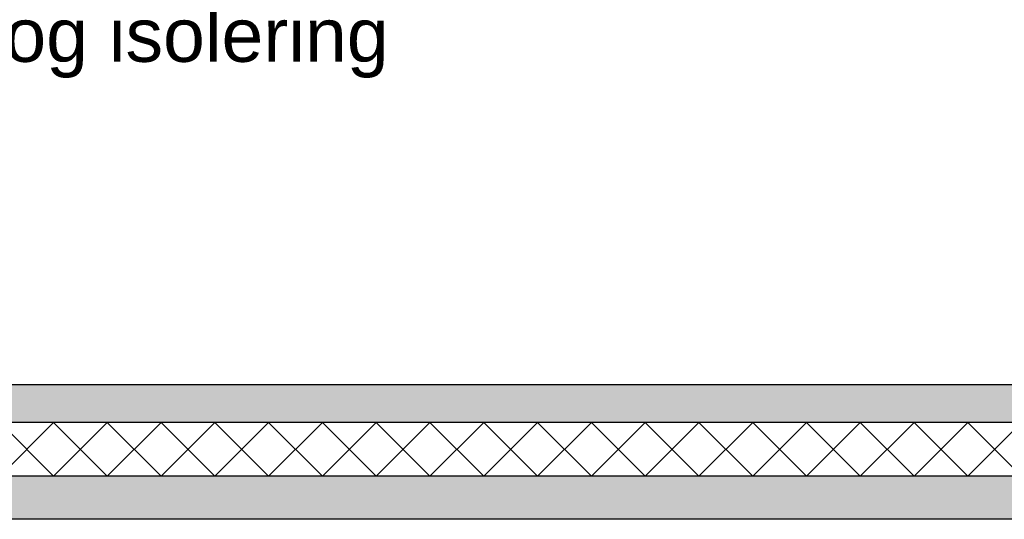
# Model space of a CAD drawing. Header units: millimetres. Extents: x -78790 to -55226, y -2070 to 11020.
# Tile 6 of 108: x -73463 to -71632, y 3570 to 4499. Entities that reach past the tile are written whole.
import ezdxf

# ---------------------------------------------------------------- set-up
doc = ezdxf.new("R2010")
doc.units = ezdxf.units.MM
doc.header["$LTSCALE"] = 0.5
doc.header["$MEASUREMENT"] = 0
doc.linetypes.add('PLINE', pattern=[0])
for name, color, linetype in [('252- Gulv på grunn_ bunnplate', 7, 'Continuous'), ('252- Gulv på grunn_ bunnplate (Skravur)', 7, 'Continuous'), ('832- Tekst bygning(Nye konstruksjoner)', 7, 'Continuous')]:
    doc.layers.add(name, color=color, linetype=linetype)
doc.styles.add('GENERATED_STYLE_3', font='arial.ttf')
doc.dimstyles.new('GENERATED_STYLE__2', dxfattribs={"dimtxt": 0.18, "dimasz": 182.4, "dimexe": 0.18, "dimexo": 0.0625, "dimgap": 0, "dimtad": 0, "dimtih": 1, "dimtoh": 1, "dimdec": 4, "dimzin": 0, "dimdsep": 46, "dimcen": 0.09, "dimadec": 0, "dimazin": 0, "dimtfac": 1, "dimtdec": 4, "dimtmove": 0, "dimatfit": 3, "dimldrblk": 'ARROWHEAD_5', "dimfxl": 1, "dimtolj": 1, "dimtzin": 0, "dimarcsym": 0})
pattern_1 = [(0, (0, 0), (0, 311.7692), [30, -150]), (0, (90, 155.9), (0, 311.7692), [30, -150]), (60, (0, 0), (-270, 155.8846), [30, -150]), (60, (180, 0), (-270, 155.8846), [30, -150]), (120, (30, 0), (270, 155.8846), [30, -150]), (120, (210, 0), (270, 155.8846), [30, -150]), (0, (0, 30), (0, 60), [0, -60, 0, -90.000004]), (45, (30, 30), (-42.42641, 42.42641), [0, -45, 0, -75.000003])]

# ---------------------------------------------------------------- blocks, each defined once
blk = doc.blocks.new('*X8')
at = {"layer": '252- Gulv på grunn_ bunnplate (Skravur)', "linetype": 'PLINE'}
for p, q in [((-73500, 3650), (-73400, 3750)), ((-73400, 3650), (-73500, 3750)), ((-73400, 3650), (-73300, 3750)), ((-73300, 3650), (-73400, 3750)), ((-73300, 3650), (-73200, 3750)), ((-73200, 3650), (-73300, 3750)), ((-73200, 3650), (-73100, 3750)), ((-73100, 3650), (-73200, 3750)), ((-73100, 3650), (-73000, 3750)), ((-73000, 3650), (-73100, 3750)), ((-73000, 3650), (-72900, 3750)), ((-72900, 3650), (-73000, 3750)), ((-72900, 3650), (-72800, 3750)), ((-72800, 3650), (-72900, 3750)), ((-72800, 3650), (-72700, 3750)), ((-72700, 3650), (-72800, 3750)), ((-72700, 3650), (-72600, 3750)), ((-72600, 3650), (-72700, 3750)), ((-72600, 3650), (-72500, 3750)), ((-72500, 3650), (-72600, 3750)), ((-72500, 3650), (-72400, 3750)), ((-72400, 3650), (-72500, 3750)), ((-72400, 3650), (-72300, 3750)), ((-72300, 3650), (-72400, 3750)), ((-72300, 3650), (-72200, 3750)), ((-72200, 3650), (-72300, 3750)), ((-72200, 3650), (-72100, 3750)), ((-72100, 3650), (-72200, 3750)), ((-72100, 3650), (-72000, 3750)), ((-72000, 3650), (-72100, 3750)), ((-72000, 3650), (-71900, 3750)), ((-71900, 3650), (-72000, 3750)), ((-71900, 3650), (-71800, 3750)), ((-71800, 3650), (-71900, 3750)), ((-71800, 3650), (-71700, 3750)), ((-71700, 3650), (-71800, 3750)), ((-71700, 3650), (-71600, 3750)), ((-71600, 3650), (-71700, 3750))]:
    blk.add_line(p, q, dxfattribs=at)
blk = doc.blocks.new('ARROWHEAD_5')
at = {"linetype": 'Continuous'}
blk.add_hatch(color=256, dxfattribs=at).paths.add_polyline_path([(-1, 0.2679), (0, 0), (-1, -0.2679)])
blk.add_line((0, 0), (-1, 0), dxfattribs=at)

msp = doc.modelspace()

# ---------------------------------------------------------------- hatches: boundary and pattern name
at = {"layer": '252- Gulv på grunn_ bunnplate (Skravur)', "linetype": 'Continuous'}
h = msp.add_hatch(dxfattribs=at)
h.set_pattern_fill('Betong_strukturell', color=256, style=0, pattern_type=2)
h.set_pattern_definition(pattern_1)
h.paths.add_polyline_path([(-74818.2, 3820), (-74818.2, 3750), (-63042.7, 3750), (-63042.7, 3820)])
h = msp.add_hatch(dxfattribs=at)
h.set_pattern_fill('Betong_strukturell', color=256, style=0, pattern_type=2)
h.set_pattern_definition(pattern_1)
h.paths.add_polyline_path([(-74988.2, 3650), (-74988.2, 3570), (-62828.2, 3570), (-62828.2, 3650)])

# ---------------------------------------------------------------- linework, layer by layer
at = {"layer": '252- Gulv på grunn_ bunnplate', "linetype": 'PLINE'}
for p, q in [((-63042.7, 3750), (-74818.2, 3750)), ((-63028.2, 3650), (-74988.2, 3650)), ((-63028.2, 3570), (-74988.2, 3570))]:
    msp.add_line(p, q, dxfattribs=at)
at = {"layer": '252- Gulv på grunn_ bunnplate', "linetype": 'PLINE', "flags": 128}
msp.add_lwpolyline([(-64090.7, 3820), (-68976.2, 3820), (-69020.2, 3820), (-69068.2, 3820), (-74765.7, 3820)], dxfattribs=at)

# ---------------------------------------------------------------- block references
at = {"layer": '252- Gulv på grunn_ bunnplate'}
msp.add_blockref('*X8', (0, 0), dxfattribs=at)

# ---------------------------------------------------------------- texts
at = {"layer": '832- Tekst bygning(Nye konstruksjoner)', "linetype": 'Continuous', "insert": (-74485, 4390.7), "char_height": 100, "attachment_point": 7, "style": 'GENERATED_STYLE_3'}
msp.add_mtext('\\A1;{\\pql;\\fArial|b0|i0|c0|p0;\\W1.000000;Ny dampsperre og isolering}', dxfattribs=at)

# ---------------------------------------------------------------- leaders
at = {"layer": '832- Tekst bygning(Nye konstruksjoner)', "linetype": 'PLINE', "annotation_type": 0, "has_hookline": 1, "hookline_direction": 0, "text_width": 1686.7}
msp.add_leader([(-74778.2, 4345.2), (-74485, 4390.7)], dimstyle='GENERATED_STYLE__2', dxfattribs=at)

doc.saveas('drawing.dxf')
